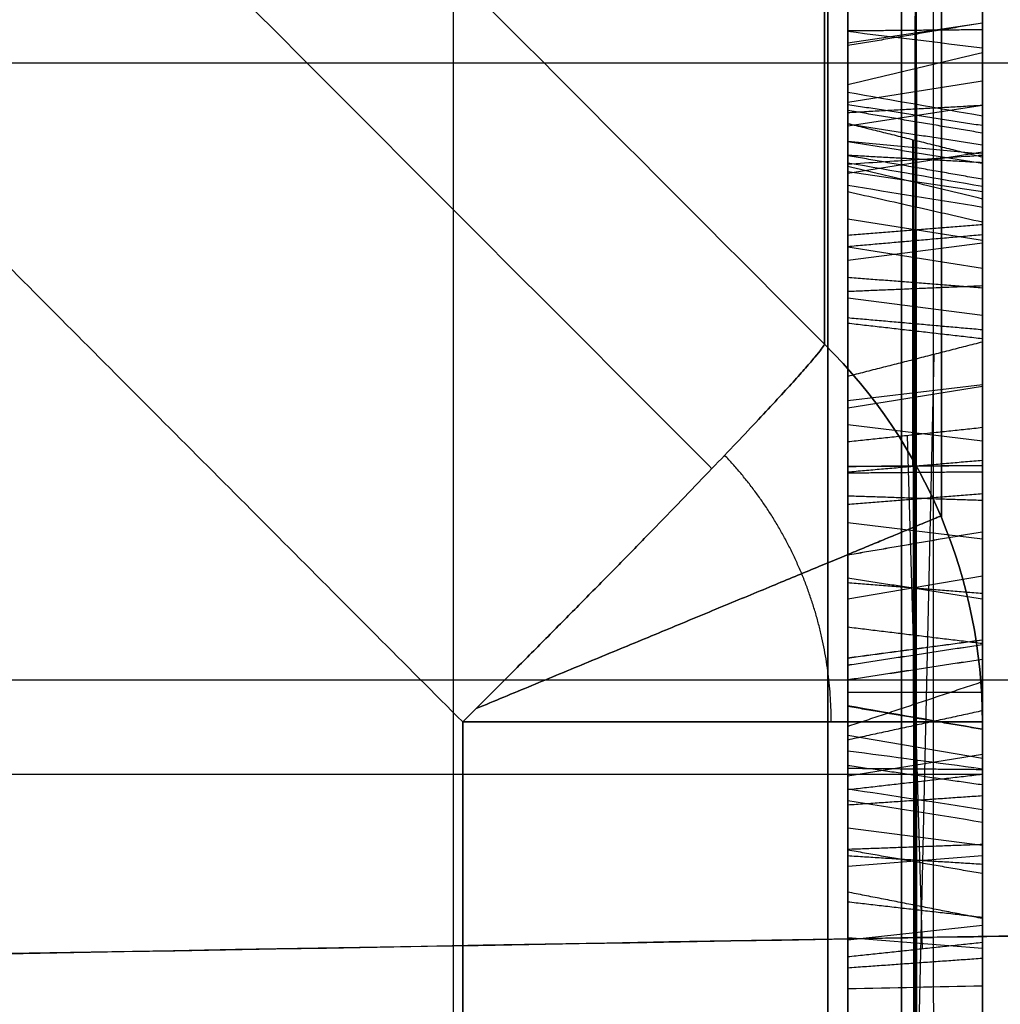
# Model space of a CAD drawing. Header units: millimetres. Extents: x 0 to 284, y -110 to 65.
# Tile 194 of 227: x 234.81 to 236.63, y -38.75 to -36.92. Entities that reach past the tile are written whole.
import ezdxf

# ---------------------------------------------------------------- set-up
doc = ezdxf.new("R2010")
doc.units = ezdxf.units.MM
doc.layers.add('Layer 01', color=7, linetype='Continuous', true_color=0x000000)

# ---------------------------------------------------------------- blocks, each defined once
blk = doc.blocks.new('Block 01')
at = {"layer": 'Layer 01'}
for p, q in [((236.6, -29.0754, 25.258), (236.6, -39.1843, 25.258)), ((236.4778, -37.1781, -24.1128), (236.4778, -34.6594, -22.5081)), ((236.475, -36.3582, -34.5), (236.475, -36.9389, -35.0416)), ((236.6, -36.4055, -25.258), (236.6, -43.6346, -25.258)), ((236.35, -36.5665, -37.0499), (236.35, -36.9936, -37.0499)), ((236.475, -36.801, -23.471), (236.475, -37.0853, -23.0248)), ((236.475, -38.311, -36.7834), (236.475, -36.9124, -35.4792)), ((236.35, -36.9618, -23.2597), (236.6, -36.9246, -23.2361)), ((236.35, -36.9271, -19.0913), (236.35, -37.2095, -19.0913)), ((236.35, -37.3681, -35.4719), (236.35, -36.9369, -35.4719)), ((236.475, -36.9389, -35.0416), (236.475, -37.7606, -34.1604)), ((237, -37, 53.8026), (230.5, -37, 53.6324)), ((237, -37, 60.3026), (230.5, -37, 60.4728)), ((236.4776, -37.0096, -22.3702), (236.4776, -37.1795, -22.076)), ((236.35, -37.1636, -23.1674), (236.35, -37.0206, -23.1674)), ((236.4765, -37.0529, -18.3017), (236.4765, -37.3098, -17.7907)), ((236.35, -37.0703, -22.3797), (236.35, -37.0703, -22.31)), ((236.35, -37.0703, -20.6617), (236.35, -37.0703, -20.3122)), ((236.35, -37.1162, -22.2306), (236.6, -37.078, -22.2085)), ((236.4778, -37.0851, -23.0241), (236.4778, -37.2225, -23.1116)), ((236.35, -37.1448, -23.0888), (236.6, -37.1685, -23.0517)), ((236.4712, -37.7493, -34.5807), (236.4712, -37.142, -35.2319)), ((236.4714, -37.1421, -35.2319), (236.4714, -38.1917, -36.2107)), ((236.35, -37.2042, -18.0505), (236.6, -37.1648, -18.0307)), ((236.4778, -37.2677, -23.9721), (236.4778, -37.1781, -24.1128)), ((236.35, -37.2009, -24.0351), (236.6, -37.2381, -24.0587)), ((236.6, -37.2673, -19.1171), (236.6, -39.1448, -19.1171)), ((236.4735, -37.4072, -18.2182), (236.4735, -37.3086, -18.4142)), ((236.4773, -37.3098, -17.7905), (236.4773, -39.9512, -19.119)), ((236.35, -37.3659, -34.616), (236.6, -37.3336, -34.586)), ((236.35, -37.3413, -18.3007), (236.6, -37.3807, -18.3205)), ((236.6, -37.3373, -35.3829), (236.6, -37.9436, -35.3829)), ((236.35, -37.3494, -35.8567), (236.35, -37.3494, -35.4545)), ((236.35, -37.3494, -34.9782), (236.35, -37.3494, -34.6337)), ((236.4727, -39.55, -19.2958), (236.4727, -37.4071, -18.218)), ((236.35, -37.4359, -34.8855), (236.6, -37.4681, -34.9156)), ((236.4407, -40.6577, -17.681), (236.5106, -37.5409, -17.2874)), ((236.4767, -37.5495, -17.2825), (236.4767, -37.6902, -16.9589)), ((236.35, -37.6267, -36.1152), (236.6, -37.5966, -36.1474)), ((236.35, -37.6401, -17.1302), (236.6, -37.5997, -17.1126)), ((236.35, -37.6714, -35.7548), (236.6, -37.7015, -35.7225)), ((236.6, -37.6616, -35.6853), (236.6, -37.6616, -34.7081)), ((236.4888, -38.6452, -17.1168), (236.4612, -37.6919, -16.962)), ((236.473, -38.1912, -36.2098), (236.473, -37.7492, -34.5813)), ((236.4773, -37.7606, -34.1599), (236.4773, -37.9766, -34.3613)), ((236.35, -37.8535, -34.2772), (236.6, -37.8836, -34.245)), ((236.35, -37.9952, -35.4051), (236.6, -37.9527, -35.4166)), ((236.4755, -37.9763, -34.3615), (236.4755, -38.5648, -36.5114)), ((236.35, -38.2573, -35.4719), (236.35, -38.0134, -35.4719)), ((236.35, -38.3823, -21.3767), (236.35, -38.0666, -21.3767)), ((236.35, -38.0695, -33.5091), (236.35, -38.4985, -33.5091)), ((230.5, -38.1455, 59.8253), (238.6, -38.1455, 59.8253)), ((236.35, -38.1685, -17.0617), (236.6, -38.1685, -17.017)), ((236.475, -38.9998, -16.3074), (236.475, -38.2304, -15.7173)), ((236.4774, -38.2299, -15.7175), (236.4774, -38.3698, -15.3957)), ((236.35, -38.2486, -35.4402), (236.6, -38.2911, -35.4285)), ((236.6, -38.2733, -33.1678), (236.6, -39.4598, -33.1678)), ((236.35, -38.3242, -15.557), (236.6, -38.2837, -15.5394)), ((236.4779, -38.5653, -36.5115), (236.4779, -38.311, -36.7842)), ((236.6, -38.3484, -19.8735), (236.6, -38.3484, -18.7166)), ((236.4779, -38.3698, -15.3955), (236.4779, -40.7895, -17.3944)), ((236.35, -38.3952, -20.2692), (236.35, -38.3952, -19.9352)), ((236.35, -38.3952, -18.6907), (236.35, -38.3952, -18.3615)), ((236.35, -38.4209, -36.6333), (236.6, -38.4531, -36.6633)), ((236.35, -38.4922, -18.7395), (236.6, -38.4724, -18.7789)), ((236.35, -38.6285, -15.9949), (236.6, -38.6017, -16.0299)), ((236.35, -38.6244, -18.4768), (236.6, -38.6442, -18.4374)), ((236.4733, -38.6469, -17.1198), (236.4733, -39.0001, -16.3073))]:
    blk.add_line(p, q, dxfattribs=at)
at = {"layer": 'Layer 01', "extrusion": (-1, -3.42405e-12, -1.97576e-12)}
blk.add_arc((0, 0, -236.3071), 37.8071, 307.03819, 352.96181, dxfattribs=at)
at = {"layer": 'Layer 01', "extrusion": (-1, 1.64276e-11, -9.80603e-12)}
blk.add_arc((0, 0, -236.3071), 37.8071, 7.03819, 52.96181, dxfattribs=at)
at = {"layer": 'Layer 01', "extrusion": (1, 2.32983e-13, -5.59827e-12)}
blk.add_arc((0, -435, 236.5087), 499.8951, 93.064331, 94.431352, dxfattribs=at)
at = {"layer": 'Layer 01', "extrusion": (-1, -2.15617e-13, -1.14291e-13)}
blk.add_arc((0, 0, -235.6175), 56.8059, 304.85095, 355.14905, dxfattribs=at)
at = {"layer": 'Layer 01', "extrusion": (1, 1.61803e-09, -2.32325e-09)}
blk.add_arc((0, 0, 235.6175), 56.8059, 124.85095, 144.70256, dxfattribs=at)
at = {"layer": 'Layer 01', "extrusion": (-5.59104e-15, 0.122531, -0.992465)}
blk.add_arc((-235.6, -38.5142), 1, 135, 180, dxfattribs=at)
at = {"layer": 'Layer 01', "extrusion": (-5.60289e-14, 0.122531, 0.992465)}
blk.add_arc((-235.6, 38.5142), 1, 180, 225, dxfattribs=at)
at = {"layer": 'Layer 01', "extrusion": (-1, 0, 0)}
blk.add_arc((39.4042, 22.75, -236.6), 1.25, 100.1321, 210, dxfattribs=at)
at = {"layer": 'Layer 01', "extrusion": (7.36267e-15, 1, 2.84631e-19)}
blk.add_arc((-235.6, -4.7192, -38.224), 1, 92, 180, dxfattribs=at)
at = {"layer": 'Layer 01', "extrusion": (-9.93941e-20, 1, 9.59837e-20)}
blk.add_arc((-235.6, 4.7192, -38.224), 1, 180, 268, dxfattribs=at)
at = {"layer": 'Layer 01', "extrusion": (1, 0, 0)}
blk.add_arc((-39.4042, 22.75, 236.6), 1.25, 280.1321, 330, dxfattribs=at)
at = {"layer": 'Layer 01', "extrusion": (4.94337e-14, -0.997011, -0.077265)}
blk.add_arc((236.5, 65.6956, 33.6101), 0.5, 0, 89, dxfattribs=at)
at = {"layer": 'Layer 01'}
for points, weights, degree in [([(236.524, -22.9686, -30.4381), (236.524, -31.3263, -24.1313), (236.524, -36.5615, -15.0637), (236.524, -37.8444, -4.6723)], [0.961939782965, 0.911126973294, 0.911126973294, 0.961939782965], 3), ([(236.524, -37.8444, 4.6723), (236.524, -36.5615, 15.0637), (236.524, -31.3263, 24.1313), (236.524, -22.9686, 30.4381)], [0.961939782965, 0.911126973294, 0.911126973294, 0.961939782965], 3), ([(236.3133, -45.8755, 32.9921), (236.3133, -42.1283, 38.2027), (236.3133, -37.556, 42.7054), (236.3133, -32.2906, 46.372)], [0.855934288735, 0.847980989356, 0.848211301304, 0.856625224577], 3), ([(236.3133, -32.2906, -46.372), (236.3133, -46.3148, -36.6064), (236.3133, -54.8595, -21.8066), (236.3133, -56.3046, -4.7785)], [0.856625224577, 0.80248953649, 0.80248953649, 0.856625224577], 3), ([(236.0977, -37.7533, 3.9907), (235.3837, -37.0375, 3.9654), (234.6695, -36.3215, 3.94), (233.9553, -35.6052, 3.9147)], [0.872704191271, 0.872896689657, 0.873099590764, 0.873314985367], 3), ([(233.9553, -35.6052, -3.9147), (234.6695, -36.3215, -3.94), (235.3837, -37.0375, -3.9654), (236.0977, -37.7533, -3.9907)], [0.873314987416, 0.87309959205, 0.872896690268, 0.872704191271], 3), ([(235.6349, -38.224, 3.7198), (236.2677, -37.5925, 3.7419), (236.3071, -37.5222, 4.6325)], [1, 0.745408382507, 1], 2), ([(236.3071, -37.5222, -4.6325), (236.2677, -37.5925, -3.7419), (235.6349, -38.224, -3.7198)], [1, 0.745408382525, 1], 2), ([(236.3193, -38.224, -4.0245), (236.3193, -38.0374, -4.0245), (236.2502, -37.8639, -4.0245), (236.1214, -37.7285, -4.0245)], [0.856453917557, 0.814386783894, 0.81294351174, 0.852124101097], 3), ([(236.3193, -38.224, 4.0245), (236.3193, -38.0374, 4.0245), (236.2502, -37.8639, 4.0245), (236.1214, -37.7285, 4.0245)], [0.856453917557, 0.814386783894, 0.81294351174, 0.852124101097], 3), ([(235.6597, -38.1992, -3.7213), (236.1522, -37.995, -3.7558), (236.4993, -37.851, -4.1367), (236.5227, -37.8413, -4.6719)], [0.947049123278, 0.784825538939, 0.78272148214, 0.94073695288], 3), ([(236.5227, -37.8413, 4.6719), (236.4993, -37.851, 4.1367), (236.1522, -37.995, 3.7558), (235.6597, -38.1992, 3.7213)], [0.94073695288, 0.78272148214, 0.784825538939, 0.947049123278], 3)]:
    blk.add_rational_spline(points, weights, degree=degree, dxfattribs=at)
for points, knots in [([(236.6, -38.224, -4.7192), (236.6, -38.0675, -5.9869), (236.6, -37.7402, -7.8676), (236.6, -37.1964, -10.0253), (236.6, -36.884, -11.095), (236.6, -36.7177, -11.6276), (236.6, -36.6443, -11.8554), (236.6, -36.5948, -12.0071), (236.6, -36.5704, -12.0814), (236.6, -35.7216, -14.6325), (236.6, -34.6578, -16.9992), (236.6, -32.7025, -20.386), (236.6, -31.6447, -22.0218), (236.6, -30.2701, -23.8291), (236.6, -29.5478, -24.7076), (236.6, -29.1778, -25.1405), (236.6, -29.0174, -25.3247), (236.6, -28.9101, -25.4472), (236.6, -28.8551, -25.5095), (236.6, -27.1061, -27.4797), (236.6, -25.2384, -29.2044), (236.6, -23.1989, -30.7434)], [0, 0, 0, 0, 3.8628, 5.7942, 6.7599, 7.242749, 7.484174, 7.484174, 7.725599, 7.725599, 15.451199, 15.451199, 19.313999, 21.245398, 22.211098, 22.693948, 22.935373, 22.935373, 23.176798, 23.176798, 30.902398, 30.902398, 30.902398, 30.902398]), ([(236.6, -23.1989, 30.7434), (236.6, -24.2185, 29.974), (236.6, -25.6836, 28.7502), (236.6, -27.2803, 27.2004), (236.6, -28.0506, 26.395), (236.6, -28.4287, 25.9847), (236.6, -28.5892, 25.8072), (236.6, -28.6959, 25.6885), (236.6, -28.748, 25.6302), (236.6, -30.5329, 23.6196), (236.6, -32.0507, 21.5149), (236.6, -34.0061, 18.1282), (236.6, -34.8937, 16.3942), (236.6, -35.7717, 14.3001), (236.6, -36.1713, 13.2353), (236.6, -36.3613, 12.6985), (236.6, -36.4406, 12.4675), (236.6, -36.493, 12.3132), (236.6, -36.5194, 12.2344), (236.6, -37.3512, 9.7347), (236.6, -37.9109, 7.2549), (236.6, -38.224, 4.7192)], [0, 0, 0, 0, 3.8628, 5.7942, 6.7599, 7.242749, 7.484174, 7.484174, 7.725599, 7.725599, 15.451199, 15.451199, 19.313999, 21.245398, 22.211098, 22.693948, 22.935373, 22.935373, 23.176798, 23.176798, 30.902398, 30.902398, 30.902398, 30.902398]), ([(236.6, -31.89, -45.7968), (236.6, -32.7106, -45.2254), (236.6, -33.9168, -44.3365), (236.6, -35.2808, -43.2438), (236.6, -35.952, -42.6835), (236.6, -36.2849, -42.3999), (236.6, -36.427, -42.2776), (236.6, -36.5216, -42.1959), (236.6, -36.568, -42.1557), (236.6, -37.3844, -41.4459), (236.6, -38.5079, -40.4138), (236.6, -39.7681, -39.1571), (236.6, -40.3854, -38.5156), (236.6, -40.6473, -38.2378), (236.6, -40.8213, -38.0521), (236.6, -40.9069, -37.96), (236.6, -41.6938, -37.1082), (236.6, -42.7099, -35.945), (236.6, -43.8379, -34.5402), (236.6, -44.309, -33.9279), (236.6, -44.6203, -33.5174), (236.6, -44.7737, -33.3123), (236.6, -46.158, -31.4336), (236.6, -47.2923, -29.6995), (236.6, -48.8481, -27.0048), (236.6, -49.5874, -25.6379), (236.6, -50.3823, -24.0087), (236.6, -50.7085, -23.3031), (236.6, -50.9228, -22.8311), (236.6, -51.029, -22.5927), (236.6, -51.5452, -21.4121), (236.6, -52.1245, -19.9804), (236.6, -52.7304, -18.2838), (236.6, -53.0158, -17.4288), (236.6, -53.1344, -17.061), (236.6, -53.2126, -16.8155), (236.6, -53.2517, -16.691), (236.6, -53.5918, -15.5972), (236.6, -54.0049, -14.1285), (236.6, -54.4159, -12.397), (236.6, -54.6038, -11.5267), (236.6, -54.6932, -11.0904), (236.6, -54.7307, -10.9032), (236.6, -54.7554, -10.7783), (236.6, -54.7679, -10.7147), (236.6, -55.1616, -8.6903), (236.6, -55.4371, -6.7122), (236.6, -55.6062, -4.7192)], [0, 0, 0, 0, 3.06257, 4.593855, 5.359497, 5.742318, 5.933729, 5.933729, 6.12514, 6.12514, 9.18771, 10.718994, 11.484637, 11.867458, 11.867458, 12.250279, 12.250279, 15.312849, 16.844134, 17.609777, 17.609777, 18.375419, 18.375419, 24.500559, 24.500559, 27.563129, 29.094413, 29.860056, 29.860056, 30.625698, 30.625698, 33.688268, 35.219553, 35.985196, 36.368017, 36.368017, 36.750838, 36.750838, 39.813408, 41.344693, 42.110335, 42.493156, 42.684567, 42.684567, 42.875978, 42.875978, 49.001117, 49.001117, 49.001117, 49.001117]), ([(236.6, -44.7064, 33.4014), (236.6, -42.9164, 35.7973), (236.6, -40.9462, 38.0351), (236.6, -36.6467, 42.1934), (236.6, -34.3446, 44.0876), (236.6, -31.89, 45.7968)], [0, 0, 0, 0, 8.962952, 8.962952, 17.925903, 17.925903, 17.925903, 17.925903]), ([(236.35, -37.3409, -20.8047), (236.35, -36.971, -20.5911), (236.35, -36.6796, -20.4883), (236.35, -36.4597, -20.5031), (236.35, -36.4596, -20.5031), (236.35, -36.4596, -20.5031), (236.35, -36.4596, -20.5031)], [0, 0, 0, 0, 0.9565486, 0.9565486, 0.9565486, 0.9566776, 0.9566776, 0.9566776, 0.9566776]), ([(236.45, -37.3321, -20.82), (236.45, -36.9633, -20.6071), (236.45, -36.6744, -20.5063), (236.45, -36.4609, -20.5207), (236.45, -36.4608, -20.5207), (236.45, -36.4608, -20.5207), (236.45, -36.4608, -20.5207)], [0, 0, 0, 0, 0.990099, 0.990099, 0.990099, 0.9902208, 0.9902208, 0.9902208, 0.9902208]), ([(236.45, -36.9504, -19.2565), (236.45, -36.8508, -18.9576), (236.45, -36.8842, -18.6425), (236.45, -37.057, -18.3038), (236.45, -37.057, -18.3038), (236.45, -37.057, -18.3038), (236.45, -37.057, -18.3038)], [0, 0, 0, 0, 0.990099, 0.990099, 0.990099, 0.9901642, 0.9901642, 0.9901642, 0.9901642]), ([(236.35, -37.0728, -18.3117), (236.35, -37.0727, -18.3118), (236.35, -37.0727, -18.3118), (236.35, -37.0727, -18.3119), (236.35, -36.9016, -18.6474), (236.35, -36.8692, -18.9571), (236.35, -36.9672, -19.2509)], [0, 0, 0, 0, 0.0001252, 0.0001252, 0.0001252, 0.9979045, 0.9979045, 0.9979045, 0.9979045]), ([(236.45, -37.8121, -20.0613), (236.45, -37.3323, -19.82), (236.45, -37.0482, -19.5522), (236.45, -36.9505, -19.2566), (236.45, -36.9504, -19.2565), (236.45, -36.9504, -19.2565), (236.45, -36.9504, -19.2565)], [0, 0, 0, 0, 0.990099, 0.990099, 0.990099, 0.9901662, 0.9901662, 0.9901662, 0.9901662]), ([(236.35, -36.9672, -19.2509), (236.35, -36.9672, -19.251), (236.35, -36.9672, -19.251), (236.35, -36.9672, -19.251), (236.35, -37.0627, -19.5398), (236.35, -37.342, -19.8051), (236.35, -37.82, -20.0456)], [0, 0, 0, 0, 0.000106, 0.000106, 0.000106, 1.224577, 1.224577, 1.224577, 1.224577]), ([(236.6, -36.9804, -22.3776), (236.5583, -36.9903, -22.3751), (236.5166, -37.0003, -22.3726), (236.475, -37.0102, -22.37), (236.4333, -37.0202, -22.3675), (236.3917, -37.0302, -22.3649), (236.35, -37.0402, -22.3622)], [0, 0, 0, 0, 0.1287512, 0.1287512, 0.1287512, 0.2575027, 0.2575027, 0.2575027, 0.2575027]), ([(236.6, -37.1715, -22.0466), (236.5583, -37.1742, -22.0566), (236.5167, -37.1769, -22.0666), (236.475, -37.1796, -22.0766), (236.4333, -37.1824, -22.0866), (236.3917, -37.1851, -22.0965), (236.35, -37.1878, -22.1064)], [-0.2575915, -0.2575915, -0.2575915, -0.2575915, -0.1287959, -0.1287959, -0.1287959, 0, 0, 0, 0]), ([(236.35, -37.1878, -22.1064), (236.35, -37.4028, -22.2256), (236.35, -37.5898, -22.2867), (236.35, -37.7493, -22.2818), (236.35, -37.7494, -22.2817), (236.35, -37.7494, -22.2817), (236.35, -37.7495, -22.2817)], [0, 0, 0, 0, 0.6020964, 0.6020964, 0.6020964, 0.60231, 0.60231, 0.60231, 0.60231]), ([(236.6, -37.2522, -23.105), (236.5584, -37.242, -23.1072), (236.5167, -37.2319, -23.1095), (236.475, -37.2218, -23.1118), (236.4334, -37.2117, -23.1141), (236.3917, -37.2017, -23.1164), (236.35, -37.1917, -23.1187)], [-0.2575873, -0.2575873, -0.2575873, -0.2575873, -0.128794, -0.128794, -0.128794, 0, 0, 0, 0]), ([(236.45, -37.1813, -22.0826), (236.45, -37.4012, -22.2065), (236.45, -37.5905, -22.2691), (236.45, -37.7487, -22.2641), (236.45, -37.7488, -22.2641), (236.45, -37.7488, -22.2641), (236.45, -37.7489, -22.2641)], [0.0331598, 0.0331598, 0.0331598, 0.0331598, 0.990099, 0.990099, 0.990099, 0.9903663, 0.9903663, 0.9903663, 0.9903663]), ([(236.6, -37.2954, -23.9689), (236.5584, -37.2859, -23.97), (236.5167, -37.2765, -23.9711), (236.475, -37.2671, -23.9722), (236.4334, -37.2577, -23.9732), (236.3917, -37.2484, -23.9743), (236.35, -37.2391, -23.9752)], [0, 0, 0, 0, 0.1281707, 0.1281707, 0.1281707, 0.2563426, 0.2563426, 0.2563426, 0.2563426]), ([(236.35, -38.1188, -21.4554), (236.35, -38.1188, -21.4553), (236.35, -38.1187, -21.4553), (236.35, -38.1187, -21.4553), (236.35, -37.9987, -21.249), (236.35, -37.7392, -21.0346), (236.35, -37.3409, -20.8047)], [0, 0, 0, 0, 0.000108, 0.000108, 0.000108, 1.035277, 1.035277, 1.035277, 1.035277]), ([(236.45, -38.1035, -21.4642), (236.45, -38.1035, -21.4642), (236.45, -38.1035, -21.4642), (236.45, -38.1035, -21.4641), (236.45, -37.9863, -21.2627), (236.45, -37.7292, -21.0493), (236.45, -37.3321, -20.82)], [0.0098116, 0.0098116, 0.0098116, 0.0098116, 0.009901, 0.009901, 0.009901, 1, 1, 1, 1]), ([(236.35, -37.7495, -22.2817), (236.35, -37.7496, -22.2817), (236.35, -37.7497, -22.2817), (236.35, -37.7497, -22.2817), (236.35, -37.9199, -22.2748), (236.35, -38.0553, -22.1898), (236.35, -38.1459, -22.0353), (236.35, -38.1459, -22.0352), (236.35, -38.146, -22.0351), (236.35, -38.146, -22.035)], [0, 0, 0, 0, 0.0002137, 0.0002137, 0.0002137, 0.5095188, 0.5095188, 0.5095188, 0.5097927, 0.5097927, 0.5097927, 0.5097927]), ([(236.45, -37.7489, -22.2641), (236.45, -37.7489, -22.2641), (236.45, -37.749, -22.2641), (236.45, -37.749, -22.2641), (236.45, -37.9133, -22.2574), (236.45, -38.0426, -22.1765), (236.45, -38.1307, -22.0263), (236.45, -38.1307, -22.0263), (236.45, -38.1307, -22.0262), (236.45, -38.1308, -22.0262)], [0.009558, 0.009558, 0.009558, 0.009558, 0.0098039, 0.0098039, 0.0098039, 0.9901961, 0.9901961, 0.9901961, 0.9905151, 0.9905151, 0.9905151, 0.9905151]), ([(236.35, -38.3488, -22.1558), (236.35, -38.2241, -22.3674), (236.35, -38.0457, -22.494), (236.35, -37.8042, -22.5403), (236.35, -37.8042, -22.5403), (236.35, -37.8042, -22.5403), (236.35, -37.8042, -22.5403)], [-0.7102317, -0.7102317, -0.7102317, -0.7102317, -0.000019, -0.000019, -0.000019, 0, 0, 0, 0]), ([(236.45, -38.3641, -22.1647), (236.45, -38.237, -22.3804), (236.45, -38.0537, -22.5104), (236.45, -37.8076, -22.5576), (236.45, -37.8076, -22.5576), (236.45, -37.8075, -22.5576), (236.45, -37.8075, -22.5576)], [0.0002789, 0.0002789, 0.0002789, 0.0002789, 0.990099, 0.990099, 0.990099, 0.9901143, 0.9901143, 0.9901143, 0.9901143]), ([(236.45, -37.8968, -33.1746), (236.45, -37.8968, -33.1746), (236.45, -37.8968, -33.1746), (236.45, -37.8968, -33.1745), (236.45, -37.8474, -32.9541), (236.45, -37.9115, -32.7436), (236.45, -38.0921, -32.5338), (236.45, -38.0921, -32.5338), (236.45, -38.0921, -32.5338), (236.45, -38.0921, -32.5338)], [0.0096372, 0.0096372, 0.0096372, 0.0096372, 0.0098039, 0.0098039, 0.0098039, 0.9901961, 0.9901961, 0.9901961, 0.9903145, 0.9903145, 0.9903145, 0.9903145]), ([(236.35, -38.1055, -32.5452), (236.35, -38.1055, -32.5453), (236.35, -38.1055, -32.5453), (236.35, -38.1054, -32.5453), (236.35, -37.9274, -32.7522), (236.35, -37.866, -32.9565), (236.35, -37.914, -33.1707), (236.35, -37.914, -33.1707), (236.35, -37.914, -33.1708), (236.35, -37.9141, -33.1709)], [-0.7061055, -0.7061055, -0.7061055, -0.7061055, -0.7059349, -0.7059349, -0.7059349, -0.0001866, -0.0001866, -0.0001866, 0, 0, 0, 0]), ([(236.45, -38.3388, -33.8216), (236.45, -38.0907, -33.6097), (236.45, -37.9442, -33.3947), (236.45, -37.8969, -33.1748), (236.45, -37.8968, -33.1747), (236.45, -37.8968, -33.1747), (236.45, -37.8968, -33.1746)], [0, 0, 0, 0, 0.990099, 0.990099, 0.990099, 0.9902585, 0.9902585, 0.9902585, 0.9902585]), ([(236.35, -37.9141, -33.1709), (236.35, -37.9141, -33.1709), (236.35, -37.9141, -33.171), (236.35, -37.9141, -33.171), (236.35, -37.9603, -33.3858), (236.35, -38.1039, -33.5978), (236.35, -38.3502, -33.8082)], [-0.799863, -0.799863, -0.799863, -0.799863, -0.7996764, -0.7996764, -0.7996764, 0, 0, 0, 0]), ([(236.35, -37.965, -19.7574), (236.35, -38.3559, -19.954), (236.35, -38.6712, -20.0327), (236.35, -38.9112, -19.9823), (236.35, -38.9113, -19.9822), (236.35, -38.9114, -19.9822), (236.35, -38.9115, -19.9822)], [0, 0, 0, 0, 1.00789, 1.00789, 1.00789, 1.008106, 1.008106, 1.008106, 1.008106]), ([(236.45, -37.9729, -19.7416), (236.45, -38.3624, -19.9375), (236.45, -38.6742, -20.0141), (236.45, -38.9076, -19.965), (236.45, -38.9077, -19.965), (236.45, -38.9077, -19.965), (236.45, -38.9077, -19.965)], [0, 0, 0, 0, 0.990099, 0.990099, 0.990099, 0.9902729, 0.9902729, 0.9902729, 0.9902729]), ([(236.45, -38.0921, -32.5338), (236.45, -38.0922, -32.5337), (236.45, -38.0922, -32.5337), (236.45, -38.0922, -32.5337), (236.45, -38.2705, -32.3233), (236.45, -38.4919, -32.2336), (236.45, -38.769, -32.2587)], [0.0097761, 0.0097761, 0.0097761, 0.0097761, 0.009901, 0.009901, 0.009901, 0.9999713, 0.9999713, 0.9999713, 0.9999713]), ([(236.35, -38.7674, -32.2763), (236.35, -38.4954, -32.2517), (236.35, -38.2805, -32.3388), (236.35, -38.1057, -32.5451), (236.35, -38.1056, -32.5451), (236.35, -38.1056, -32.5452), (236.35, -38.1055, -32.5452)], [0, 0, 0, 0, 0.7753899, 0.7753899, 0.7753899, 0.7755604, 0.7755604, 0.7755604, 0.7755604]), ([(236.45, -38.1308, -22.0262), (236.45, -38.1308, -22.0261), (236.45, -38.1308, -22.0261), (236.45, -38.1308, -22.026), (236.45, -38.2287, -21.8542), (236.45, -38.218, -21.6632), (236.45, -38.1035, -21.4642), (236.45, -38.1035, -21.4642), (236.45, -38.1035, -21.4642), (236.45, -38.1035, -21.4642)], [0.0095415, 0.0095415, 0.0095415, 0.0095415, 0.0098039, 0.0098039, 0.0098039, 0.9901961, 0.9901961, 0.9901961, 0.9902903, 0.9902903, 0.9902903, 0.9902903]), ([(236.35, -38.146, -22.035), (236.35, -38.1461, -22.0349), (236.35, -38.1461, -22.0349), (236.35, -38.1462, -22.0348), (236.35, -38.2475, -21.8569), (236.35, -38.2355, -21.6583), (236.35, -38.1188, -21.4555), (236.35, -38.1188, -21.4554), (236.35, -38.1188, -21.4554), (236.35, -38.1188, -21.4554)], [0, 0, 0, 0, 0.0002739, 0.0002739, 0.0002739, 0.6379478, 0.6379478, 0.6379478, 0.6380555, 0.6380555, 0.6380555, 0.6380555]), ([(236.35, -38.558, -33.5615), (236.35, -38.7184, -33.6984), (236.35, -38.8726, -33.7807), (236.35, -39.0197, -33.8012), (236.35, -39.0197, -33.8012), (236.35, -39.0198, -33.8012), (236.35, -39.0198, -33.8012)], [0, 0, 0, 0, 0.5341557, 0.5341557, 0.5341557, 0.5342516, 0.5342516, 0.5342516, 0.5342516]), ([(236.45, -38.5695, -33.5481), (236.45, -38.7283, -33.6837), (236.45, -38.8799, -33.7639), (236.45, -39.0222, -33.7837), (236.45, -39.0222, -33.7837), (236.45, -39.0222, -33.7838), (236.45, -39.0222, -33.7838)], [0, 0, 0, 0, 0.990099, 0.990099, 0.990099, 0.9902268, 0.9902268, 0.9902268, 0.9902268]), ([(236.5087, -38.6242, 63.4007), (236.5098, -39.1453, 63.3603), (236.5109, -39.662, 63.2129), (236.5119, -40.5652, 62.7582), (236.5119, -40.9501, 62.4542), (236.5119, -41.5498, 61.8064), (236.5119, -41.8245, 61.3971), (236.5109, -42.2079, 60.461), (236.5098, -42.3146, 59.935), (236.5087, -42.3146, 59.4133)], [-6.00735, -6.00735, -6.00735, -6.00735, -4.505512, -4.505512, -3.003675, -3.003675, -1.501837, -1.501837, 0, 0, 0, 0])]:
    blk.add_open_spline(points, degree=3, knots=knots, dxfattribs=at)
for points, degree in [([(236.6, -34.6296, -22.5147), (236.6, -35.9072, -23.3286), (236.6, -37.1847, -24.1425)], 2), ([(236.35, -37.1712, -24.0817), (236.35, -35.9309, -23.2915), (236.35, -34.6905, -22.5012)], 2), ([(236.3071, -37.5222, 4.6325), (235.6446, -36.8577, 4.6083), (234.9821, -36.193, 4.5841), (234.3198, -35.5284, 4.5598)], 3), ([(234.3198, -35.5284, -4.5598), (234.9821, -36.193, -4.5841), (235.6446, -36.8577, -4.6083), (236.3071, -37.5222, -4.6325)], 3), ([(235.6349, -38.224, 3.7198), (234.3453, -36.9297, 3.6748), (233.0558, -35.6354, 3.6297)], 2), ([(233.0558, -35.6354, -3.6297), (234.3453, -36.9297, -3.6748), (235.6349, -38.224, -3.7198)], 2), ([(236.6, -36.2443, -38.3675), (236.6, -36.5246, -38.4192), (236.6, -36.7674, -38.3471), (236.6, -36.9719, -38.152)], 3), ([(236.35, -36.2524, -38.3242), (236.35, -36.5199, -38.3735), (236.35, -36.7463, -38.3062), (236.35, -36.9412, -38.1204)], 3), ([(236.45, -36.9535, -38.133), (236.45, -36.7548, -38.3225), (236.45, -36.5218, -38.3918), (236.45, -36.2491, -38.3415)], 3), ([(236.35, -36.3593, -34.5312), (236.35, -36.6496, -34.802), (236.35, -36.94, -35.0727)], 2), ([(236.6, -36.9378, -35.0104), (236.6, -36.6475, -34.7397), (236.6, -36.3571, -34.4689)], 2), ([(236.35, -36.4069, -20.2243), (236.35, -36.6853, -20.1687), (236.35, -37.0413, -20.258), (236.35, -37.4733, -20.5074)], 3), ([(236.45, -36.4034, -20.207), (236.45, -36.6883, -20.1501), (236.45, -37.0484, -20.2417), (236.45, -37.4821, -20.4921)], 3), ([(236.6, -37.4954, -20.4692), (236.6, -37.059, -20.2173), (236.6, -36.6928, -20.1222), (236.6, -36.3983, -20.1811)], 3), ([(236.6, -36.4626, -20.5471), (236.6, -36.6666, -20.5333), (236.6, -36.9518, -20.6309), (236.6, -37.3188, -20.8429)], 3), ([(236.35, -36.8078, -23.5014), (236.35, -36.9499, -23.2783), (236.35, -37.092, -23.0552)], 2), ([(236.6, -37.0785, -22.9944), (236.6, -36.9364, -23.2175), (236.6, -36.7943, -23.4405)], 2), ([(236.6, -37.0334, -18.2918), (236.6, -36.8583, -18.6353), (236.6, -36.8232, -18.9585), (236.6, -36.9253, -19.2649)], 3), ([(236.35, -37.1854, -37.5134), (236.35, -37.1564, -37.2921), (236.35, -37.0419, -37.0742), (236.35, -36.8355, -36.8612)], 3), ([(236.45, -36.8482, -36.8489), (236.45, -37.0565, -37.0639), (236.45, -37.1733, -37.2852), (236.45, -37.2029, -37.5111)], 3), ([(236.6, -37.2291, -37.5077), (236.6, -37.1987, -37.2749), (236.6, -37.0783, -37.0484), (236.6, -36.8672, -36.8305)], 3), ([(236.35, -38.3099, -36.7523), (236.35, -37.6106, -36.1002), (236.35, -36.9113, -35.4481)], 2), ([(236.6, -36.9134, -35.5104), (236.6, -37.6128, -36.1625), (236.6, -38.3121, -36.8146)], 2), ([(236.6, -36.9253, -19.2649), (236.475, -36.9463, -19.2579), (236.35, -36.9672, -19.2509)], 2), ([(236.6, -36.9253, -19.2649), (236.475, -36.9463, -19.2579), (236.35, -36.9672, -19.251)], 2), ([(236.6, -36.9378, -35.0104), (236.475, -36.9389, -35.0416), (236.35, -36.94, -35.0727)], 2), ([(236.6, -36.9253, -19.2649), (236.6, -37.0265, -19.5708), (236.6, -37.3178, -19.8423), (236.6, -37.8002, -20.0849)], 3), ([(236.6, -37.7595, -34.1293), (236.6, -37.3487, -34.5699), (236.6, -36.9378, -35.0104)], 2), ([(236.35, -36.94, -35.0727), (236.35, -37.3508, -34.6322), (236.35, -37.7617, -34.1916)], 2), ([(236.6, -36.9719, -38.152), (236.5167, -36.9616, -38.1415), (236.4333, -36.9514, -38.1309), (236.35, -36.9412, -38.1204)], 3), ([(236.35, -36.9412, -38.1204), (236.35, -37.1339, -37.9306), (236.35, -37.213, -37.7313), (236.35, -37.1854, -37.5134)], 3), ([(236.45, -37.2029, -37.5111), (236.45, -37.2313, -37.7353), (236.45, -37.149, -37.9405), (236.45, -36.9535, -38.133)], 3), ([(236.6, -36.9719, -38.152), (236.6, -37.1717, -37.9553), (236.6, -37.2587, -37.7413), (236.6, -37.2291, -37.5077)], 3), ([(236.6, -37.1715, -22.0466), (236.6, -37.076, -22.2121), (236.6, -36.9804, -22.3776)], 2), ([(236.6, -36.9804, -22.3776), (236.6, -37.2813, -22.564), (236.6, -37.5579, -22.6326), (236.6, -37.8125, -22.5836)], 3), ([(236.45, -37.8075, -22.5576), (236.45, -37.5673, -22.6038), (236.45, -37.305, -22.5425), (236.45, -37.0162, -22.3685)], 3), ([(236.6, -37.0334, -18.2918), (236.475, -37.0531, -18.3018), (236.35, -37.0728, -18.3117)], 2), ([(236.6, -37.0334, -18.2918), (236.475, -37.0531, -18.3018), (236.35, -37.0727, -18.3119)], 2), ([(236.35, -37.8042, -22.5403), (236.35, -37.5736, -22.5847), (236.35, -37.3206, -22.528), (236.35, -37.0402, -22.3622)], 3), ([(236.35, -37.0402, -22.3622), (236.35, -37.114, -22.2343), (236.35, -37.1878, -22.1064)], 2), ([(236.35, -37.1917, -23.1187), (236.35, -37.093, -23.2821), (236.35, -37.0443, -23.436), (236.35, -37.0542, -23.5797)], 3), ([(236.6, -37.3002, -17.7615), (236.6, -37.1668, -18.0266), (236.6, -37.0334, -18.2918)], 2), ([(236.6, -37.0982, -23.577), (236.5167, -37.0836, -23.5779), (236.4333, -37.0689, -23.5788), (236.35, -37.0542, -23.5797)], 3), ([(236.35, -37.0542, -23.5797), (236.35, -37.0614, -23.7238), (236.35, -37.124, -23.8568), (236.35, -37.2391, -23.9752)], 3), ([(236.45, -37.2158, -23.1132), (236.45, -37.1121, -23.2803), (236.45, -37.0619, -23.4357), (236.45, -37.0718, -23.5786)], 3), ([(236.35, -37.3198, -17.8207), (236.35, -37.1963, -18.0662), (236.35, -37.0728, -18.3117)], 2), ([(236.6, -37.1159, -37.1635), (236.475, -37.0965, -37.1738), (236.35, -37.077, -37.1842)], 2), ([(236.6, -37.0785, -22.9944), (236.475, -37.0853, -23.0248), (236.35, -37.092, -23.0552)], 2), ([(236.45, -37.0718, -23.5786), (236.45, -37.0789, -23.722), (236.45, -37.1424, -23.8543), (236.45, -37.2615, -23.9728)], 3), ([(236.6, -37.2522, -23.105), (236.6, -37.1654, -23.0497), (236.6, -37.0785, -22.9944)], 2), ([(236.6, -37.1297, -23.3529), (236.475, -37.1087, -23.3461), (236.35, -37.0877, -23.3392)], 2), ([(236.35, -37.092, -23.0552), (236.35, -37.1419, -23.087), (236.35, -37.1917, -23.1187)], 2), ([(236.6, -37.0982, -23.577), (236.6, -37.0883, -23.4357), (236.6, -37.1406, -23.2781), (236.6, -37.2522, -23.105)], 3), ([(236.6, -37.2954, -23.9689), (236.6, -37.1709, -23.8509), (236.6, -37.1052, -23.7203), (236.6, -37.0982, -23.577)], 3), ([(236.35, -37.7599, -34.538), (236.35, -37.4359, -34.8855), (236.35, -37.1118, -35.233)], 2), ([(236.35, -37.1118, -35.233), (236.475, -37.143, -35.2319), (236.6, -37.1741, -35.2308)], 2), ([(236.35, -37.1118, -35.233), (236.35, -37.672, -35.7553), (236.35, -38.2321, -36.2776)], 2), ([(236.6, -37.1523, -23.7816), (236.475, -37.1327, -23.7914), (236.35, -37.113, -23.8013)], 2), ([(236.35, -37.2892, -18.4044), (236.35, -37.1559, -18.6668), (236.35, -37.1301, -18.9136), (236.35, -37.2266, -19.1343)], 3), ([(236.6, -37.1865, -37.8437), (236.475, -37.1662, -37.8356), (236.35, -37.1459, -37.8275)], 2), ([(236.45, -37.3049, -18.4124), (236.45, -37.1732, -18.6717), (236.45, -37.1489, -18.9125), (236.45, -37.2428, -19.1273)], 3), ([(236.6, -37.1847, -24.1425), (236.475, -37.178, -24.1121), (236.35, -37.1712, -24.0817)], 2), ([(236.35, -37.2391, -23.9752), (236.35, -37.2051, -24.0284), (236.35, -37.1712, -24.0817)], 2), ([(236.6, -37.2155, -18.7889), (236.475, -37.1936, -18.787), (236.35, -37.1717, -18.785)], 2), ([(236.6, -37.7479, -22.2377), (236.6, -37.5921, -22.2426), (236.6, -37.3992, -22.178), (236.6, -37.1715, -22.0466)], 3), ([(236.6, -37.7381, -34.626), (236.6, -37.4561, -34.9284), (236.6, -37.1741, -35.2308)], 2), ([(236.6, -37.1741, -35.2308), (236.6, -37.6616, -35.6853), (236.6, -38.149, -36.1399)], 2), ([(236.6, -37.3285, -18.4243), (236.6, -37.1991, -18.6792), (236.6, -37.177, -18.9108), (236.6, -37.2671, -19.1168)], 3), ([(236.6, -37.2291, -37.5077), (236.5167, -37.2145, -37.5096), (236.4333, -37.1999, -37.5115), (236.35, -37.1854, -37.5134)], 3), ([(236.6, -37.1847, -24.1425), (236.6, -37.24, -24.0557), (236.6, -37.2954, -23.9689)], 2), ([(236.35, -37.2266, -19.1343), (236.4333, -37.2401, -19.1284), (236.5167, -37.2536, -19.1226), (236.6, -37.2671, -19.1168)], 3), ([(236.35, -37.2266, -19.1343), (236.35, -37.3206, -19.354), (236.35, -37.5715, -19.5595), (236.35, -37.965, -19.7574)], 3), ([(236.45, -37.2428, -19.1273), (236.45, -37.3339, -19.3403), (236.45, -37.5806, -19.5443), (236.45, -37.9729, -19.7416)], 3), ([(236.6, -37.2671, -19.1168), (236.6, -37.3538, -19.3198), (236.6, -37.5943, -19.5216), (236.6, -37.9848, -19.718)], 3), ([(236.35, -37.3975, -18.189), (236.35, -37.3433, -18.2967), (236.35, -37.2892, -18.4044)], 2), ([(236.35, -37.2892, -18.4044), (236.475, -37.3088, -18.4143), (236.6, -37.3285, -18.4243)], 2), ([(236.6, -37.3002, -17.7615), (236.475, -37.31, -17.7911), (236.35, -37.3198, -17.8207)], 2), ([(236.6, -39.9803, -19.1094), (236.6, -38.6402, -18.4355), (236.6, -37.3002, -17.7615)], 2), ([(236.6, -37.3188, -20.8429), (236.475, -37.3299, -20.8238), (236.35, -37.3409, -20.8047)], 2), ([(236.35, -39.9211, -19.129), (236.35, -38.6204, -18.4748), (236.35, -37.3198, -17.8207)], 2), ([(236.6, -37.3188, -20.8429), (236.6, -37.7144, -21.0712), (236.6, -37.9676, -21.2832), (236.6, -38.0806, -21.4774)], 3), ([(236.6, -37.4171, -18.2482), (236.6, -37.3728, -18.3362), (236.6, -37.3285, -18.4243)], 2), ([(236.35, -39.5791, -19.2862), (236.35, -38.4883, -18.7376), (236.35, -37.3975, -18.189)], 2), ([(236.35, -37.3975, -18.189), (236.475, -37.4073, -18.2186), (236.6, -37.4171, -18.2482)], 2), ([(236.6, -37.4138, -22.5689), (236.475, -37.4191, -22.5475), (236.35, -37.4243, -22.5261)], 2), ([(236.6, -39.5199, -19.3058), (236.6, -38.4685, -18.777), (236.6, -37.4171, -18.2482)], 2), ([(236.6, -37.4954, -20.4692), (236.475, -37.4843, -20.4883), (236.35, -37.4733, -20.5074)], 2), ([(236.35, -37.4733, -20.5074), (236.35, -37.9416, -20.7778), (236.35, -38.2385, -21.0617), (236.35, -38.3698, -21.3481)], 3), ([(236.6, -37.512, -19.4199), (236.475, -37.4977, -19.4369), (236.35, -37.4834, -19.4539)], 2), ([(236.45, -37.4821, -20.4921), (236.45, -37.9521, -20.7634), (236.45, -38.2522, -21.0493), (236.45, -38.3858, -21.3408)], 3), ([(236.6, -38.4099, -21.3299), (236.6, -38.2728, -21.0306), (236.6, -37.9677, -20.742), (236.6, -37.4954, -20.4692)], 3), ([(236.6, -37.5181, -17.3003), (236.475, -37.55, -17.2822), (236.35, -37.5819, -17.2642)], 2), ([(236.6, -37.6771, -16.9347), (236.6, -37.5976, -17.1175), (236.6, -37.5181, -17.3003)], 2), ([(236.6, -37.5181, -17.3003), (236.6, -39.0966, -17.5059), (236.6, -40.6751, -17.7116)], 2), ([(236.35, -40.6479, -17.6636), (236.35, -39.1149, -17.4639), (236.35, -37.5819, -17.2642)], 2), ([(236.35, -37.5819, -17.2642), (236.35, -37.6428, -17.124), (236.35, -37.7037, -16.9839)], 2), ([(236.6, -37.6771, -16.9347), (236.475, -37.6904, -16.9593), (236.35, -37.7037, -16.9839)], 2), ([(236.6, -38.6333, -17.0949), (236.6, -38.1552, -17.0148), (236.6, -37.6771, -16.9347)], 2), ([(236.35, -37.7037, -16.9839), (236.35, -38.1819, -17.064), (236.35, -38.66, -17.1441)], 2), ([(236.6, -37.7381, -34.626), (236.475, -37.749, -34.582), (236.35, -37.7599, -34.538)], 2), ([(236.6, -38.149, -36.1399), (236.6, -37.9436, -35.3829), (236.6, -37.7381, -34.626)], 2), ([(236.6, -37.7479, -22.2377), (236.5167, -37.7485, -22.2524), (236.4333, -37.749, -22.2671), (236.35, -37.7495, -22.2817)], 3), ([(236.6, -37.7479, -22.2377), (236.475, -37.7488, -22.2597), (236.35, -37.7497, -22.2817)], 2), ([(236.6, -37.7479, -22.2377), (236.475, -37.7486, -22.2597), (236.35, -37.7493, -22.2818)], 2), ([(236.6, -37.7595, -34.1293), (236.475, -37.7606, -34.1604), (236.35, -37.7617, -34.1916)], 2), ([(236.35, -38.2321, -36.2776), (236.35, -37.996, -35.4078), (236.35, -37.7599, -34.538)], 2), ([(236.35, -37.7617, -34.1916), (236.35, -37.8592, -34.2825), (236.35, -37.9566, -34.3734)], 2), ([(236.6, -38.1078, -22.013), (236.6, -38.0237, -22.1566), (236.6, -37.9034, -22.2313), (236.6, -37.7479, -22.2377)], 3), ([(236.6, -37.9958, -34.3496), (236.6, -37.8777, -34.2395), (236.6, -37.7595, -34.1293)], 2), ([(236.6, -37.8002, -20.0849), (236.475, -37.8101, -20.0652), (236.35, -37.82, -20.0456)], 2), ([(236.6, -37.8125, -22.5836), (236.5167, -37.8098, -22.5692), (236.4333, -37.807, -22.5547), (236.35, -37.8042, -22.5403)], 3), ([(236.6, -37.8125, -22.5836), (236.475, -37.8084, -22.562), (236.35, -37.8042, -22.5403)], 2), ([(236.45, -38.9638, -20.307), (236.45, -38.6716, -20.3807), (236.45, -38.2891, -20.3012), (236.45, -37.8121, -20.0613)], 3), ([(236.6, -37.8002, -20.0849), (236.6, -38.2797, -20.3261), (236.6, -38.6684, -20.4088), (236.6, -38.9703, -20.3326)], 3), ([(236.6, -37.8125, -22.5836), (236.6, -38.0657, -22.535), (236.6, -38.2564, -22.3997), (236.6, -38.387, -22.1779)], 3), ([(236.35, -37.82, -20.0456), (236.35, -38.2954, -20.2846), (236.35, -38.6738, -20.3619), (236.35, -38.9594, -20.2899)], 3), ([(236.6, -38.072, -32.5166), (236.6, -37.8877, -32.7307), (236.6, -37.8195, -32.9505), (236.6, -37.871, -33.1803)], 3), ([(236.6, -37.871, -33.1803), (236.5167, -37.8854, -33.1772), (236.4333, -37.8997, -33.174), (236.35, -37.9141, -33.1709)], 3), ([(236.6, -37.871, -33.1803), (236.475, -37.8925, -33.1755), (236.35, -37.914, -33.1707)], 2), ([(236.6, -37.871, -33.1803), (236.475, -37.8925, -33.1757), (236.35, -37.9141, -33.171)], 2), ([(236.6, -37.871, -33.1803), (236.6, -37.92, -33.408), (236.6, -38.0709, -33.6276), (236.6, -38.3216, -33.8417)], 3), ([(236.6, -37.9958, -34.3496), (236.475, -37.9762, -34.3615), (236.35, -37.9566, -34.3734)], 2), ([(236.35, -37.9566, -34.3734), (236.35, -38.2484, -35.4393), (236.35, -38.5402, -36.5053)], 2), ([(236.35, -37.965, -19.7574), (236.475, -37.9749, -19.7377), (236.6, -37.9848, -19.718)], 2), ([(236.6, -37.9848, -19.718), (236.6, -38.3722, -19.9129), (236.6, -38.6787, -19.9861), (236.6, -38.9022, -19.9391)], 3), ([(236.6, -38.5892, -36.5174), (236.6, -38.2925, -35.4335), (236.6, -37.9958, -34.3496)], 2), ([(236.6, -38.0784, -20.8896), (236.475, -38.0632, -20.9057), (236.35, -38.048, -20.9218)], 2), ([(236.6, -38.072, -32.5166), (236.5167, -38.0832, -32.5261), (236.4333, -38.0944, -32.5357), (236.35, -38.1055, -32.5452)], 3), ([(236.6, -38.072, -32.5166), (236.475, -38.0888, -32.5308), (236.35, -38.1057, -32.5451)], 2), ([(236.6, -38.072, -32.5166), (236.475, -38.0887, -32.531), (236.35, -38.1054, -32.5453)], 2), ([(236.6, -38.7714, -32.2324), (236.6, -38.4866, -32.2066), (236.6, -38.2554, -32.3002), (236.6, -38.072, -32.5166)], 3), ([(236.6, -38.0806, -21.4774), (236.5167, -38.0933, -21.4701), (236.4333, -38.1061, -21.4627), (236.35, -38.1188, -21.4554)], 3), ([(236.6, -38.0806, -21.4774), (236.475, -38.0997, -21.4663), (236.35, -38.1187, -21.4553)], 2), ([(236.6, -38.0806, -21.4774), (236.475, -38.0997, -21.4664), (236.35, -38.1188, -21.4555)], 2), ([(236.6, -38.0806, -21.4774), (236.6, -38.1917, -21.6706), (236.6, -38.2005, -21.8502), (236.6, -38.1078, -22.013)], 3), ([(236.6, -38.1078, -22.013), (236.5167, -38.1206, -22.0203), (236.4333, -38.1333, -22.0277), (236.35, -38.146, -22.035)], 3), ([(236.6, -38.1078, -22.013), (236.475, -38.127, -22.0239), (236.35, -38.1462, -22.0348)], 2), ([(236.6, -38.1078, -22.013), (236.475, -38.1269, -22.0241), (236.35, -38.1459, -22.0353)], 2), ([(236.35, -38.2321, -36.2776), (236.475, -38.1905, -36.2087), (236.6, -38.149, -36.1399)], 2), ([(236.35, -38.278, -32.7067), (236.35, -38.1952, -32.8002), (236.35, -38.168, -32.9251), (236.35, -38.1934, -33.0682)], 3), ([(236.35, -38.1934, -33.0682), (236.4333, -38.2079, -33.0657), (236.5167, -38.2223, -33.0632), (236.6, -38.2368, -33.0606)], 3), ([(236.35, -38.1934, -33.0682), (236.35, -38.2194, -33.2183), (236.35, -38.3442, -33.3788), (236.35, -38.558, -33.5615)], 3), ([(236.6, -38.2379, -32.8785), (236.475, -38.2166, -32.8735), (236.35, -38.1952, -32.8685)], 2), ([(236.45, -38.2914, -32.7182), (236.45, -38.2126, -32.8071), (236.45, -38.186, -32.9257), (236.45, -38.2108, -33.0652)], 3), ([(236.6, -38.2033, -15.7243), (236.475, -38.2304, -15.7173), (236.35, -38.2575, -15.7103)], 2), ([(236.45, -38.2108, -33.0652), (236.45, -38.2355, -33.208), (236.45, -38.3565, -33.3662), (236.45, -38.5695, -33.5481)], 3), ([(236.6, -38.3614, -15.3607), (236.6, -38.2824, -15.5425), (236.6, -38.2033, -15.7243)], 2), ([(236.6, -38.2033, -15.7243), (236.6, -38.588, -16.0194), (236.6, -38.9727, -16.3144)], 2), ([(236.6, -38.3114, -32.7355), (236.6, -38.2386, -32.8173), (236.6, -38.2131, -32.9266), (236.6, -38.2368, -33.0606)], 3), ([(235.6349, -38.224, -3.7198), (235.6349, -46.9151, -3.7198), (235.6349, -55.6062, -3.7198)], 2), ([(235.6349, -41.5886, 3.7198), (235.6349, -39.9063, 3.7198), (235.6349, -38.224, 3.7198)], 2), ([(236.6, -55.6062, -4.7192), (236.6, -46.9151, -4.7192), (236.6, -38.224, -4.7192)], 2), ([(236.6, -38.224, 4.7192), (236.6, -38.8033, 4.7192), (236.6, -39.3825, 4.7192)], 2), ([(236.6, -38.2368, -33.0606), (236.6, -38.2596, -33.1925), (236.6, -38.3751, -33.3473), (236.6, -38.5867, -33.528)], 3), ([(236.35, -38.2575, -15.7103), (236.35, -38.318, -15.5712), (236.35, -38.3785, -15.432)], 2), ([(236.35, -39.0269, -16.3004), (236.35, -38.6422, -16.0054), (236.35, -38.2575, -15.7103)], 2), ([(236.35, -38.7194, -32.5373), (236.35, -38.5402, -32.5146), (236.35, -38.3892, -32.5732), (236.35, -38.278, -32.7067)], 3), ([(236.6, -38.3114, -32.7355), (236.5167, -38.3003, -32.7259), (236.4333, -38.2891, -32.7163), (236.35, -38.278, -32.7067)], 3), ([(236.45, -38.7173, -32.5548), (236.45, -38.5432, -32.5328), (236.45, -38.399, -32.5889), (236.45, -38.2914, -32.7182)], 3), ([(236.6, -38.341, -33.276), (236.475, -38.3231, -33.2893), (236.35, -38.3052, -33.3026)], 2), ([(236.35, -38.5402, -36.5053), (236.35, -38.425, -36.6288), (236.35, -38.3099, -36.7523)], 2), ([(236.35, -38.3099, -36.7523), (236.475, -38.311, -36.7834), (236.6, -38.3121, -36.8146)], 2), ([(236.6, -38.7141, -32.581), (236.6, -38.5478, -32.5599), (236.6, -38.4136, -32.6124), (236.6, -38.3114, -32.7355)], 3), ([(236.6, -38.3216, 22.125), (231.2232, -38.3216, 22.125), (225.8465, -38.3216, 22.125)], 2), ([(236.6, -38.3216, -33.8417), (236.475, -38.3359, -33.825), (236.35, -38.3502, -33.8082)], 2), ([(236.6, -38.3121, -36.8146), (236.6, -38.4506, -36.666), (236.6, -38.5892, -36.5174)], 2), ([(236.6, -38.3216, -33.8417), (236.6, -38.5506, -34.0373), (236.6, -38.7768, -34.1368), (236.6, -39.004, -34.1423)], 3), ([(236.45, -39.0047, -34.1158), (236.45, -38.785, -34.1106), (236.45, -38.5647, -34.0146), (236.45, -38.3388, -33.8216)], 3), ([(236.6, -38.387, -22.1779), (236.5167, -38.3743, -22.1706), (236.4333, -38.3615, -22.1632), (236.35, -38.3488, -22.1558)], 3), ([(236.35, -38.3698, -21.3481), (236.35, -38.5008, -21.6383), (236.35, -38.492, -21.9034), (236.35, -38.3488, -22.1558)], 3), ([(236.35, -38.3502, -33.8082), (236.35, -38.5742, -33.9995), (236.35, -38.7905, -34.0931), (236.35, -39.0051, -34.0982)], 3), ([(236.6, -38.3614, -15.3607), (236.475, -38.37, -15.3964), (236.35, -38.3785, -15.432)], 2), ([(236.45, -38.3858, -21.3408), (236.45, -38.5189, -21.6354), (236.45, -38.5101, -21.9073), (236.45, -38.3641, -22.1647)], 3), ([(236.6, -40.8157, -17.3881), (236.6, -39.5886, -16.3744), (236.6, -38.3614, -15.3607)], 2), ([(236.35, -38.3698, -21.3481), (236.4333, -38.3832, -21.342), (236.5167, -38.3965, -21.336), (236.6, -38.4099, -21.3299)], 3), ([(236.35, -38.3785, -15.432), (236.35, -39.5703, -16.4165), (236.35, -40.7621, -17.401)], 2), ([(236.6, -38.387, -22.1779), (236.6, -38.5373, -21.9131), (236.6, -38.5459, -21.631), (236.6, -38.4099, -21.3299)], 3), ([(236.6, -38.4518, -20.3278), (236.475, -38.4564, -20.3061), (236.35, -38.4609, -20.2844)], 2), ([(245.214, -38.4711, -63.2602), (240.3093, -38.5573, -63.3394), (235.4047, -38.6436, -63.4186), (230.5, -38.7299, -63.4977)], 3), ([(236.6, -38.5058, -21.7675), (236.475, -38.484, -21.7669), (236.35, -38.4621, -21.7663)], 2), ([(236.6, -38.4887, -32.6042), (236.475, -38.4809, -32.5839), (236.35, -38.473, -32.5635)], 2), ([(236.6, -38.5892, -36.5174), (236.475, -38.5647, -36.5114), (236.35, -38.5402, -36.5053)], 2), ([(236.35, -38.558, -33.5615), (236.475, -38.5724, -33.5447), (236.6, -38.5867, -33.528)], 2), ([(236.6, -38.5867, -33.528), (236.6, -38.7433, -33.6617), (236.6, -38.8907, -33.7387), (236.6, -39.0258, -33.7576)], 3), ([(230.5, -38.7299, 63.4977), (232.5029, -38.6946, 63.4654), (234.5058, -38.6594, 63.4331), (236.5087, -38.6242, 63.4007)], 3), ([(236.35, -38.66, -17.1441), (236.475, -38.6467, -17.1195), (236.6, -38.6333, -17.0949)], 2), ([(236.6, -38.9727, -16.3144), (236.6, -38.803, -16.7047), (236.6, -38.6333, -17.0949)], 2), ([(236.35, -38.66, -17.1441), (236.35, -38.8434, -16.7223), (236.35, -39.0269, -16.3004)], 2), ([(236.6, -38.6635, -34.0633), (236.475, -38.6723, -34.0432), (236.35, -38.6812, -34.023)], 2), ([(236.35, -38.7194, -32.5373), (236.4333, -38.7176, -32.5518), (236.5167, -38.7159, -32.5664), (236.6, -38.7141, -32.581)], 3), ([(236.6, -39.2503, -32.8589), (236.6, -39.0554, -32.6924), (236.6, -38.8772, -32.5993), (236.6, -38.7141, -32.581)], 3), ([(236.35, -39.2789, -32.8254), (236.35, -39.0806, -32.656), (236.35, -38.8954, -32.557), (236.35, -38.7194, -32.5373)], 3), ([(236.45, -39.2675, -32.8388), (236.45, -39.0705, -32.6706), (236.45, -38.8881, -32.5739), (236.45, -38.7173, -32.5548)], 3)]:
    blk.add_open_spline(points, degree=degree, dxfattribs=at)

msp = doc.modelspace()

# ---------------------------------------------------------------- block references
at = {"layer": 'Layer 01'}
msp.add_blockref('Block 01', (0, 0), dxfattribs=at)

doc.saveas('drawing.dxf')
